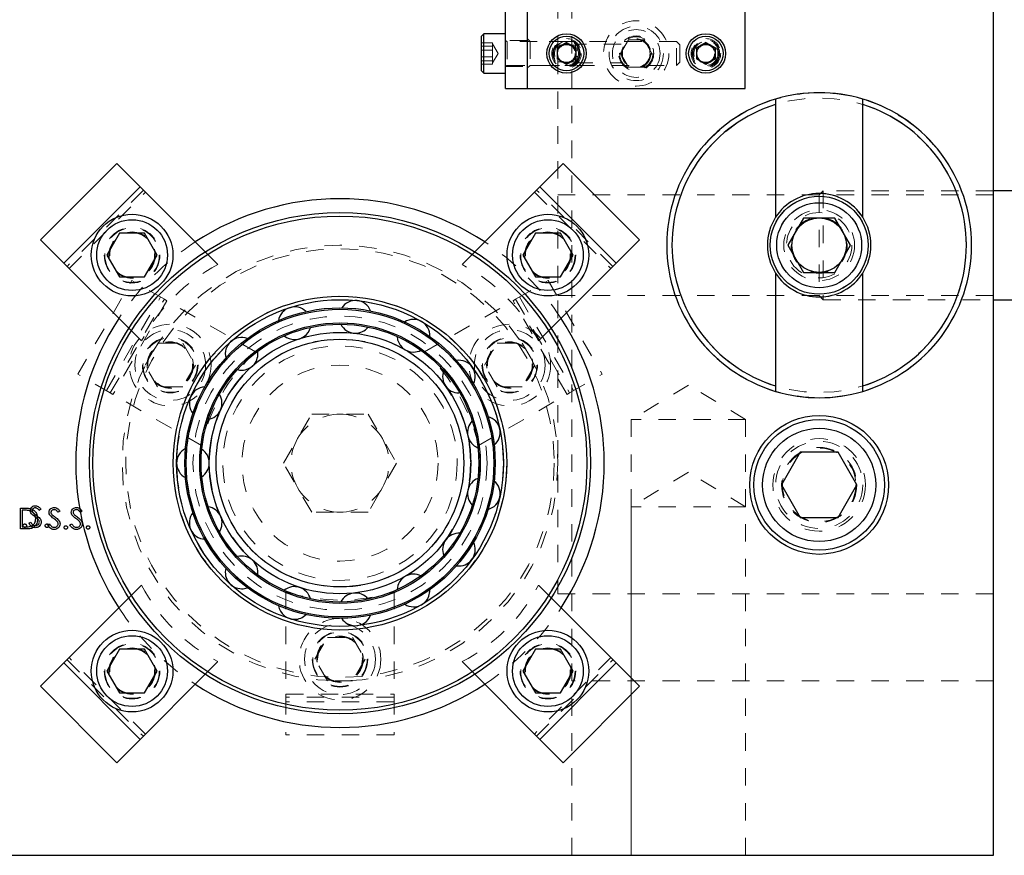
# Model space of a CAD drawing. Header units: inches. Extents: x 1802 to 2468, y -208 to -72.
# Tile 218 of 256: x 2004.85 to 2010.5, y -98.24 to -93.45. Entities that reach past the tile are written whole.
import ezdxf

# ---------------------------------------------------------------- set-up
doc = ezdxf.new("R2010")
doc.units = ezdxf.units.IN
doc.header["$LTSCALE"] = 0.5
doc.header["$MEASUREMENT"] = 0
doc.linetypes.add('HIDDEN', pattern=[0.225, 0.15, -0.075])
for name, color, linetype in [('DIE-M-S3', 8, 'Continuous'), ('DSS-M-S', 53, 'Continuous'), ('DST-M-S', 53, 'Continuous'), ('MFT-M-S', 8, 'Continuous'), ('SVD-M-S', 8, 'Continuous'), ('SVF-M-S', 8, 'Continuous')]:
    doc.layers.add(name, color=color, linetype=linetype)

msp = doc.modelspace()

# ---------------------------------------------------------------- linework, layer by layer
at = {"layer": 'DIE-M-S3', "linetype": 'Continuous', "lineweight": 25}
for p, q in [((2009.18748, -93.90458), (2009.18748, -93.93593)), ((2009.68748, -93.93593), (2009.68748, -93.90458)), ((2009.18748, -93.93593), (2009.18748, -94.58295)), ((2009.68748, -94.58295), (2009.68748, -93.93593)), ((2009.18748, -94.90326), (2009.18748, -95.55027)), ((2009.68748, -95.55027), (2009.68748, -94.90326)), ((2009.18748, -95.55027), (2009.18748, -95.58163)), ((2009.68748, -95.58163), (2009.68748, -95.55027))]:
    msp.add_line(p, q, dxfattribs=at)
at = {"layer": 'DIE-M-S3', "linetype": 'HIDDEN', "lineweight": 18}
msp.add_circle((2009.43748, -94.7431), 0.203, dxfattribs=at)
at = {"layer": 'DIE-M-S3', "linetype": 'Continuous', "lineweight": 25}
for radius, start, end in [(0.875, 106.60155, 253.39845), (0.875, 73.39845, 106.60155), (0.875, 286.60155, 73.39845), (0.845, 107.20899, 252.79101), (0.845, 287.20899, 72.79101), (0.2969, 32.64443, 147.35557), (0.2969, 147.35557, 212.64443), (0.2969, 327.35557, 32.64443), (0.2969, 212.64443, 327.35557), (0.875, 253.39845, 286.60155)]:
    msp.add_arc((2009.43748, -94.7431), radius, start, end, dxfattribs=at)
at = {"layer": 'DSS-M-S', "linetype": 'HIDDEN', "lineweight": 18}
for p, q in [((2007.93748, -79.7431), (2007.93748, -93.62615)), ((2008.01748, -79.7431), (2008.01748, -96.7431)), ((2007.93748, -93.66106), (2007.93748, -96.7431)), ((2005.55929, -94.42651), (2005.12089, -94.86491)), ((2005.13326, -94.87729), (2005.57167, -94.43888)), ((2007.8033, -94.43888), (2008.2417, -94.87729)), ((2008.25408, -94.86491), (2007.81567, -94.42651)), ((2010.43748, -94.45405), (2007.93748, -94.45405)), ((2005.98689, -94.8541), (2005.91414, -94.78135)), ((2007.46083, -94.78135), (2007.38808, -94.8541)), ((2007.93748, -95.03215), (2010.43748, -95.03215)), ((2005.47573, -95.21976), (2005.54848, -95.29251)), ((2007.82648, -95.29251), (2007.89924, -95.21976)), ((2008.68748, -95.54596), (2008.35938, -95.7431)), ((2009.01558, -95.7431), (2008.68748, -95.54596)), ((2009.01558, -95.7431), (2008.35938, -95.7431)), ((2008.35938, -95.7431), (2008.35938, -98.2431)), ((2009.01558, -98.2431), (2009.01558, -95.7431)), ((2005.91132, -96.42988), (2005.91668, -96.43004)), ((2005.54848, -96.6937), (2005.47573, -96.76645)), ((2007.89924, -96.76645), (2007.82648, -96.6937)), ((2010.43748, -96.7431), (2007.93748, -96.7431)), ((2008.01748, -97.2431), (2008.01748, -96.7431)), ((2005.12089, -97.12129), (2005.55929, -97.5597)), ((2005.57167, -97.54732), (2005.13326, -97.10892)), ((2005.91414, -97.20485), (2005.98689, -97.1321)), ((2007.38808, -97.1321), (2007.46083, -97.20485)), ((2008.2417, -97.10892), (2007.8033, -97.54732)), ((2007.81567, -97.5597), (2008.25408, -97.12129)), ((2010.43748, -97.2431), (2008.01748, -97.2431)), ((2008.01748, -98.2431), (2008.01748, -97.2431))]:
    msp.add_line(p, q, dxfattribs=at)
at = {"layer": 'DSS-M-S', "linetype": 'Continuous', "lineweight": 25}
for p, q in [((2010.43748, -98.2431), (2010.43748, -91.7431)), ((2005.40727, -94.27448), (2004.96886, -94.71288)), ((2005.54091, -94.40812), (2005.40727, -94.27448)), ((2007.9677, -94.27448), (2007.83406, -94.40812)), ((2008.40611, -94.71288), (2007.9677, -94.27448)), ((2005.54091, -94.40812), (2005.1025, -94.84653)), ((2005.91414, -94.78135), (2005.54091, -94.40812)), ((2007.83406, -94.40812), (2007.46083, -94.78135)), ((2008.27246, -94.84653), (2007.83406, -94.40812)), ((2005.42207, -94.67486), (2005.3499, -94.79986)), ((2005.56641, -94.67486), (2005.42207, -94.67486)), ((2005.63858, -94.79986), (2005.56641, -94.67486)), ((2007.80856, -94.67486), (2007.73639, -94.79986)), ((2007.9529, -94.67486), (2007.80856, -94.67486)), ((2008.02506, -94.79986), (2007.9529, -94.67486)), ((2004.96886, -94.71288), (2005.1025, -94.84653)), ((2008.27246, -94.84653), (2008.40611, -94.71288)), ((2005.3499, -94.79986), (2005.42207, -94.92486)), ((2005.56641, -94.92486), (2005.63858, -94.79986)), ((2007.73639, -94.79986), (2007.80856, -94.92486)), ((2007.9529, -94.92486), (2008.02506, -94.79986)), ((2005.1025, -94.84653), (2005.47573, -95.21976)), ((2007.89924, -95.21976), (2008.27246, -94.84653)), ((2005.42207, -94.92486), (2005.56641, -94.92486)), ((2007.80856, -94.92486), (2007.9529, -94.92486)), ((2004.97142, -96.25793), (2004.96168, -96.26531)), ((2004.90219, -96.33754), (2004.91233, -96.33146)), ((2005.47573, -96.76645), (2005.1025, -97.13968)), ((2008.27246, -97.13968), (2007.89924, -96.76645)), ((2005.42207, -97.06134), (2005.3499, -97.18634)), ((2005.56641, -97.06134), (2005.42207, -97.06134)), ((2005.63858, -97.18634), (2005.56641, -97.06134)), ((2007.80856, -97.06134), (2007.73639, -97.18634)), ((2007.9529, -97.06134), (2007.80856, -97.06134)), ((2008.02506, -97.18634), (2007.9529, -97.06134)), ((2005.1025, -97.13968), (2004.96886, -97.27332)), ((2005.1025, -97.13968), (2005.54091, -97.57808)), ((2005.3499, -97.18634), (2005.42207, -97.31134)), ((2005.56641, -97.31134), (2005.63858, -97.18634)), ((2007.73639, -97.18634), (2007.80856, -97.31134)), ((2007.83406, -97.57808), (2008.27246, -97.13968)), ((2007.9529, -97.31134), (2008.02506, -97.18634)), ((2008.40611, -97.27332), (2008.27246, -97.13968)), ((2005.54091, -97.57808), (2005.91414, -97.20485)), ((2007.46083, -97.20485), (2007.83406, -97.57808)), ((2004.96886, -97.27332), (2005.40727, -97.71172)), ((2007.9677, -97.71172), (2008.40611, -97.27332)), ((2005.42207, -97.31134), (2005.56641, -97.31134)), ((2007.80856, -97.31134), (2007.9529, -97.31134)), ((2005.40727, -97.71172), (2005.54091, -97.57808)), ((2007.83406, -97.57808), (2007.9677, -97.71172)), ((1992.93748, -98.2431), (2010.43748, -98.2431))]:
    msp.add_line(p, q, dxfattribs=at)
at = {"layer": 'DSS-M-S', "linetype": 'HIDDEN', "lineweight": 18}
for centre, radius in [((2008.38748, -93.6431), 0.0795), ((2009.43748, -94.7431), 0.15625), ((2005.49424, -94.79986), 0.1595), ((2005.49424, -94.79986), 0.15625), ((2007.88073, -94.79986), 0.1595), ((2007.88073, -94.79986), 0.15625), ((2005.49424, -94.79986), 0.13297), ((2005.49424, -94.79986), 0.1327), ((2005.49424, -94.79986), 0.13218), ((2005.49424, -94.79986), 0.1285), ((2007.88073, -94.79986), 0.13297), ((2007.88073, -94.79986), 0.1327), ((2007.88073, -94.79986), 0.13218), ((2007.88073, -94.79986), 0.1285), ((2006.68748, -95.9931), 1.25), ((2006.68748, -95.9931), 1.23), ((2006.68748, -95.9931), 0.9575), ((2006.68748, -95.9931), 0.88275), ((2006.68748, -95.9931), 0.80475), ((2009.43748, -96.1181), 0.2655), ((2009.43748, -96.1181), 0.21095), ((2005.49424, -97.18634), 0.1595), ((2005.49424, -97.18634), 0.15625), ((2005.49424, -97.18634), 0.13297), ((2005.49424, -97.18634), 0.1327), ((2005.49424, -97.18634), 0.13218), ((2005.49424, -97.18634), 0.1285), ((2007.88073, -97.18634), 0.1595), ((2007.88073, -97.18634), 0.15625), ((2007.88073, -97.18634), 0.13297), ((2007.88073, -97.18634), 0.1327), ((2007.88073, -97.18634), 0.13218), ((2007.88073, -97.18634), 0.1285)]:
    msp.add_circle(centre, radius, dxfattribs=at)
at = {"layer": 'DSS-M-S', "linetype": 'Continuous', "lineweight": 25}
for centre, radius in [((2006.68748, -95.9931), 1.4375), ((2005.49424, -94.79986), 0.23438), ((2006.68748, -95.9931), 1.4175), ((2007.88073, -94.79986), 0.23438), ((2005.49424, -94.79986), 0.20312), ((2007.88073, -94.79986), 0.20312), ((2006.68748, -95.9931), 0.9575), ((2006.68748, -95.9931), 0.9375), ((2006.68748, -95.9931), 0.89062), ((2006.68748, -95.9931), 0.88275), ((2006.68748, -95.9931), 0.80475), ((2006.68748, -95.9931), 0.79688), ((2009.43748, -96.1181), 0.3985), ((2005.49424, -97.18634), 0.23438), ((2007.88073, -97.18634), 0.23438), ((2005.49424, -97.18634), 0.20312), ((2007.88073, -97.18634), 0.20313)]:
    msp.add_circle(centre, radius, dxfattribs=at)
for centre, radius, start, end in [((2006.68748, -95.9931), 1.5165, 56.79544, 123.20456), ((2006.42675, -95.19065), 0.09375, 45.54405, 170.69474), ((2006.77568, -95.15397), 0.09375, 21.55885, 146.69052), ((2006.68748, -95.9931), 1.5165, 146.79544, 180), ((2006.77568, -95.15397), 0.09375, 206.81712, 270), ((2006.77568, -95.15397), 0.09375, 270, 320.94292), ((2007.10936, -95.26239), 0.09375, 357.5709, 122.68784), ((2006.68748, -95.9931), 1.5165, 326.79544, 33.20456), ((2006.42675, -95.19065), 0.09375, 230.80543, 270), ((2006.42675, -95.19065), 0.09375, 270, 344.93378), ((2007.10936, -95.26239), 0.09375, 182.82552, 270), ((2006.1229, -95.36607), 0.09375, 69.52617, 194.70013), ((2006.1229, -95.36607), 0.09375, 270, 8.92644), ((2007.10936, -95.26239), 0.09375, 270, 296.95422), ((2007.37009, -95.49716), 0.09375, 333.58053, 98.68701), ((2006.1229, -95.36607), 0.09375, 255.37663, 270), ((2007.37009, -95.49716), 0.09375, 158.83098, 270), ((2005.91668, -95.64992), 0.09375, 93.70653, 218.70638), ((2005.91668, -95.64992), 0.09375, 278.79333, 32.92057), ((2007.5128, -95.81768), 0.09375, 134.83379, 248.87723), ((2007.5128, -95.81768), 0.09375, 309.58809, 74.68868), ((2005.84373, -95.9931), 0.09375, 117.68554, 242.71312), ((2005.84373, -95.9931), 0.09375, 302.79976, 56.91582), ((2006.68748, -95.9931), 1.5165, 180, 213.20456), ((2007.5128, -96.16853), 0.09375, 110.83428, 224.88532), ((2007.5128, -96.16853), 0.09375, 285.59392, 50.68904), ((2005.91668, -96.33629), 0.09375, 141.66796, 266.72039), ((2005.91668, -96.33629), 0.09375, 326.80647, 80.91185), ((2007.37009, -96.48905), 0.09375, 86.83276, 200.89178), ((2007.37009, -96.48905), 0.09375, 270, 26.69692), ((2006.1229, -96.62013), 0.09375, 350.81314, 104.90833), ((2006.1229, -96.62013), 0.09375, 165.65345, 270), ((2007.37009, -96.48905), 0.09375, 261.60878, 270), ((2007.10936, -96.72381), 0.09375, 62.82957, 176.89697), ((2006.1229, -96.62013), 0.09375, 270, 290.73979), ((2006.42675, -96.79556), 0.09375, 14.81943, 128.9049), ((2006.77568, -96.83223), 0.09375, 38.82502, 152.90123), ((2007.10936, -96.72381), 0.09375, 270, 2.70804), ((2006.42675, -96.79556), 0.09375, 189.64167, 270), ((2007.10936, -96.72381), 0.09375, 237.62492, 270), ((2006.42675, -96.79556), 0.09375, 270, 314.73263), ((2006.77568, -96.83223), 0.09375, 213.63227, 270), ((2006.77568, -96.83223), 0.09375, 270, 338.72218), ((2006.68748, -95.9931), 1.5165, 236.79544, 303.20456)]:
    msp.add_arc(centre, radius, start, end, dxfattribs=at)
at = {"layer": 'DSS-M-S', "linetype": 'HIDDEN', "lineweight": 18}
for centre, radius, start, end in [((2006.68748, -95.9931), 1.5165, 123.20456, 146.79544), ((2006.68748, -95.9931), 1.5165, 33.20456, 56.79544), ((2006.46298, -95.7686), 1.031, 117.50161, 152.49839), ((2006.91199, -95.7686), 1.031, 27.50161, 62.49839), ((2006.46298, -96.21761), 1.031, 207.50161, 242.49839), ((2006.91199, -96.21761), 1.031, 297.50161, 332.49839), ((2006.68748, -95.9931), 1.5165, 213.20456, 236.79544), ((2006.68748, -95.9931), 1.5165, 303.20456, 326.79544)]:
    msp.add_arc(centre, radius, start, end, dxfattribs=at)
at = {"layer": 'DSS-M-S', "linetype": 'Continuous', "lineweight": 25}
for points, knots in [([(2004.90988, -96.26562), (2004.9104, -96.26136), (2004.91144, -96.25284), (2004.91964, -96.24359), (2004.92943, -96.23847), (2004.93611, -96.2379), (2004.93945, -96.23762)], [0, 0, 0, 0, 0.2795526, 0.5587984, 0.7793777, 1, 1, 1, 1]), ([(2004.91659, -96.28389), (2004.91447, -96.28078), (2004.91069, -96.27522), (2004.91013, -96.26855), (2004.90988, -96.26562)], [0, 0, 0, 0, 0.5598405, 1, 1, 1, 1]), ([(2004.93625, -96.30021), (2004.93234, -96.29745), (2004.92536, -96.29251), (2004.91926, -96.28652), (2004.91659, -96.28389)], [0, 0, 0, 0, 0.5604127, 1, 1, 1, 1]), ([(2004.93825, -96.24992), (2004.93581, -96.25011), (2004.93094, -96.25049), (2004.92508, -96.25423), (2004.92124, -96.25937), (2004.92085, -96.2632), (2004.92065, -96.26512)], [0, 0, 0, 0, 0.2802743, 0.5599314, 0.7799201, 1, 1, 1, 1]), ([(2004.92065, -96.26512), (2004.92079, -96.26679), (2004.92107, -96.27014), (2004.92367, -96.27566), (2004.9267, -96.27874), (2004.92856, -96.28062)], [0, 0, 0, 0, 0.2799464, 0.5597741, 1, 1, 1, 1]), ([(2004.92856, -96.28062), (2004.93152, -96.28292), (2004.9368, -96.28702), (2004.94228, -96.29087), (2004.94469, -96.29257)], [0, 0, 0, 0, 0.5599058, 1, 1, 1, 1]), ([(2004.96168, -96.26531), (2004.95829, -96.26096), (2004.95356, -96.2549), (2004.94468, -96.25041), (2004.94039, -96.25009), (2004.93825, -96.24992)], [0, 0, 0, 0, 0.55981847, 0.77984795, 1, 1, 1, 1]), ([(2004.93945, -96.23762), (2004.94314, -96.23798), (2004.95053, -96.2387), (2004.9621, -96.24576), (2004.96788, -96.25331), (2004.97142, -96.25793)], [0, 0, 0, 0, 0.2797499, 0.5595012, 1, 1, 1, 1]), ([(2004.86834, -96.35223), (2004.86852, -96.35076), (2004.86887, -96.34781), (2004.87158, -96.34454), (2004.87486, -96.34254), (2004.87718, -96.34233), (2004.87834, -96.34223)], [0, 0, 0, 0, 0.27957625, 0.55928373, 0.7795524, 1, 1, 1, 1]), ([(2004.87834, -96.34223), (2004.87982, -96.3424), (2004.88278, -96.34274), (2004.88601, -96.34549), (2004.88807, -96.34874), (2004.88825, -96.35107), (2004.88834, -96.35223)], [0, 0, 0, 0, 0.2796016, 0.559212, 0.7794752, 1, 1, 1, 1]), ([(2004.93868, -96.36377), (2004.93424, -96.36333), (2004.92536, -96.36244), (2004.91168, -96.35339), (2004.90579, -96.34356), (2004.90219, -96.33754)], [0, 0, 0, 0, 0.2798798, 0.5596658, 1, 1, 1, 1]), ([(2004.91233, -96.33146), (2004.9159, -96.33694), (2004.92087, -96.34458), (2004.93104, -96.35067), (2004.93613, -96.3512), (2004.93868, -96.35146)], [0, 0, 0, 0, 0.5593206, 0.7797817, 1, 1, 1, 1]), ([(2004.95788, -96.31935), (2004.95419, -96.31539), (2004.94758, -96.30832), (2004.93971, -96.30269), (2004.93625, -96.30021)], [0, 0, 0, 0, 0.5594958, 1, 1, 1, 1]), ([(2004.93868, -96.35146), (2004.9419, -96.35114), (2004.94835, -96.35049), (2004.95623, -96.34564), (2004.96124, -96.33873), (2004.96187, -96.33366), (2004.96219, -96.33113)], [0, 0, 0, 0, 0.2802764, 0.5601478, 0.7801531, 1, 1, 1, 1]), ([(2004.97296, -96.33129), (2004.97229, -96.3362), (2004.97094, -96.34603), (2004.96135, -96.35649), (2004.95027, -96.36283), (2004.94254, -96.36346), (2004.93868, -96.36377)], [0, 0, 0, 0, 0.2791829, 0.5590851, 0.779446, 1, 1, 1, 1]), ([(2004.94469, -96.29257), (2004.95221, -96.29814), (2004.96269, -96.3059), (2004.97161, -96.32034), (2004.97251, -96.32765), (2004.97296, -96.33129)], [0, 0, 0, 0, 0.5601154, 0.7802838, 1, 1, 1, 1]), ([(2004.96219, -96.33113), (2004.96189, -96.32874), (2004.96136, -96.32446), (2004.95895, -96.32091), (2004.95788, -96.31935)], [0, 0, 0, 0, 0.55899022, 1, 1, 1, 1]), ([(2004.99603, -96.35223), (2004.99621, -96.35076), (2004.99656, -96.34781), (2004.99927, -96.34454), (2005.00256, -96.34254), (2005.00487, -96.34233), (2005.00603, -96.34223)], [0, 0, 0, 0, 0.2795762, 0.5592837, 0.7795524, 1, 1, 1, 1]), ([(2005.00603, -96.34223), (2005.00751, -96.3424), (2005.01047, -96.34274), (2005.0137, -96.34549), (2005.01576, -96.34874), (2005.01594, -96.35107), (2005.01603, -96.35223)], [0, 0, 0, 0, 0.2796016, 0.559212, 0.7794752, 1, 1, 1, 1]), ([(2004.87834, -96.36223), (2004.87687, -96.36205), (2004.87393, -96.36169), (2004.87067, -96.35897), (2004.86866, -96.3557), (2004.86845, -96.35339), (2004.86834, -96.35223)], [0, 0, 0, 0, 0.2795812, 0.5591432, 0.7795754, 1, 1, 1, 1]), ([(2004.88834, -96.35223), (2004.88817, -96.35371), (2004.88782, -96.35666), (2004.88509, -96.3599), (2004.88182, -96.36192), (2004.8795, -96.36213), (2004.87834, -96.36223)], [0, 0, 0, 0, 0.2794691, 0.5593578, 0.7796739, 1, 1, 1, 1]), ([(2005.00603, -96.36223), (2005.00456, -96.36205), (2005.00162, -96.36169), (2004.99837, -96.35897), (2004.99636, -96.3557), (2004.99614, -96.35339), (2004.99603, -96.35223)], [0, 0, 0, 0, 0.2795812, 0.5591432, 0.7795754, 1, 1, 1, 1]), ([(2005.01603, -96.35223), (2005.01586, -96.35371), (2005.01551, -96.35666), (2005.01278, -96.3599), (2005.00951, -96.36192), (2005.00719, -96.36213), (2005.00603, -96.36223)], [0, 0, 0, 0, 0.2794691, 0.5593578, 0.7796739, 1, 1, 1, 1])]:
    msp.add_open_spline(points, degree=3, knots=knots, dxfattribs=at)
at = {"layer": 'DST-M-S', "linetype": 'Continuous', "lineweight": 25}
for p, q in [((2010.43748, -98.2431), (2010.43748, -78.2431)), ((2004.85331, -96.25082), (2004.87754, -96.25082)), ((2004.85331, -96.37082), (2004.85331, -96.25082)), ((2004.87252, -96.26313), (2004.86408, -96.26313)), ((2004.86408, -96.26313), (2004.86408, -96.35852)), ((2005.07947, -96.26806), (2005.06973, -96.27544)), ((2005.20716, -96.26806), (2005.19742, -96.27544)), ((2005.01024, -96.34768), (2005.02038, -96.34159)), ((2005.13793, -96.34768), (2005.14807, -96.34159)), ((2004.8905, -96.37082), (2004.85331, -96.37082)), ((2004.86408, -96.35852), (2004.87786, -96.35852)), ((2002.45748, -98.2431), (2010.43748, -98.2431))]:
    msp.add_line(p, q, dxfattribs=at)
at = {"layer": 'DST-M-S', "linetype": 'HIDDEN', "lineweight": 18}
for p, q in [((2005.18322, -95.48257), (2005.49322, -94.94563)), ((2005.67941, -95.05313), (2005.49322, -94.94563)), ((2007.69556, -95.05313), (2007.88175, -94.94563)), ((2007.88175, -94.94563), (2008.19175, -95.48257)), ((2005.34689, -95.57707), (2005.65689, -95.04013)), ((2007.71807, -95.04013), (2008.02807, -95.57707)), ((2005.36941, -95.59007), (2005.67941, -95.05313)), ((2005.69457, -95.06188), (2005.38457, -95.59882)), ((2005.67941, -95.05313), (2005.69457, -95.06188)), ((2006.2031, -95.35549), (2005.69457, -95.06188)), ((2007.17186, -95.35549), (2007.6804, -95.06188)), ((2007.6804, -95.06188), (2007.69556, -95.05313)), ((2007.9904, -95.59882), (2007.6804, -95.06188)), ((2007.69556, -95.05313), (2008.00556, -95.59007)), ((2005.56887, -95.4306), (2005.64104, -95.3056)), ((2005.64104, -95.3056), (2005.78537, -95.3056)), ((2005.78537, -95.3056), (2005.85754, -95.4306)), ((2007.51742, -95.4306), (2007.58959, -95.3056)), ((2007.58959, -95.3056), (2007.73393, -95.3056)), ((2007.73393, -95.3056), (2007.8061, -95.4306)), ((2005.64104, -95.5556), (2005.56887, -95.4306)), ((2005.85754, -95.4306), (2005.78537, -95.5556)), ((2007.58959, -95.5556), (2007.51742, -95.4306)), ((2007.8061, -95.4306), (2007.73393, -95.5556)), ((2005.36941, -95.59007), (2005.18322, -95.48257)), ((2008.00556, -95.59007), (2008.19175, -95.48257)), ((2005.38457, -95.59882), (2005.36941, -95.59007)), ((2005.8931, -95.89242), (2005.38457, -95.59882)), ((2005.78537, -95.5556), (2005.64104, -95.5556)), ((2007.48186, -95.89242), (2007.9904, -95.59882)), ((2007.73393, -95.5556), (2007.58959, -95.5556)), ((2008.00556, -95.59007), (2007.9904, -95.59882)), ((2006.36272, -95.9931), (2006.5251, -95.71185)), ((2006.5251, -95.71185), (2006.84986, -95.71185)), ((2006.84986, -95.71185), (2007.01224, -95.9931)), ((2006.5251, -96.27435), (2006.36272, -95.9931)), ((2007.01224, -95.9931), (2006.84986, -96.27435)), ((2008.68748, -96.04596), (2008.35938, -96.2431)), ((2009.01558, -96.2431), (2008.68748, -96.04596)), ((2006.84986, -96.27435), (2006.5251, -96.27435)), ((2009.01558, -96.2431), (2008.35938, -96.2431)), ((2008.35938, -96.2431), (2008.35938, -98.2431)), ((2009.01558, -98.2431), (2009.01558, -96.2431)), ((2006.37748, -96.73139), (2006.37748, -97.3186)), ((2006.99748, -96.73139), (2006.99748, -97.3186)), ((2006.54315, -97.1181), (2006.61531, -96.9931)), ((2006.61531, -96.9931), (2006.75965, -96.9931)), ((2006.75965, -96.9931), (2006.83182, -97.1181)), ((2006.61531, -97.2431), (2006.54315, -97.1181)), ((2006.83182, -97.1181), (2006.75965, -97.2431)), ((2006.75965, -97.2431), (2006.61531, -97.2431)), ((2006.37748, -97.3186), (2006.99748, -97.3186)), ((2006.37748, -97.3361), (2006.37748, -97.3186)), ((2006.37748, -97.3361), (2006.37748, -97.5511)), ((2006.99748, -97.3361), (2006.37748, -97.3361)), ((2006.99748, -97.3186), (2006.99748, -97.3361)), ((2006.99748, -97.3361), (2006.99748, -97.5511)), ((2006.99748, -97.3621), (2006.37748, -97.3621)), ((2006.99748, -97.5511), (2006.37748, -97.5511))]:
    msp.add_line(p, q, dxfattribs=at)
at = {"layer": 'DST-M-S', "linetype": 'Continuous', "lineweight": 25}
for centre, radius in [((2009.43748, -94.7431), 0.15625), ((2006.68748, -95.9931), 0.75), ((2006.68748, -95.9931), 0.71063)]:
    msp.add_circle(centre, radius, dxfattribs=at)
at = {"layer": 'DST-M-S', "linetype": 'HIDDEN', "lineweight": 18}
for centre, radius in [((2006.68748, -95.9931), 0.9375), ((2006.68748, -95.9931), 0.84375), ((2005.7132, -95.4306), 0.23438), ((2007.66176, -95.4306), 0.23438), ((2005.7132, -95.4306), 0.20313), ((2006.68748, -95.9931), 0.7494), ((2007.66176, -95.4306), 0.20313), ((2005.7132, -95.4306), 0.1595), ((2005.7132, -95.4306), 0.15625), ((2005.7132, -95.4306), 0.13297), ((2005.7132, -95.4306), 0.1327), ((2005.7132, -95.4306), 0.13218), ((2005.7132, -95.4306), 0.1285), ((2006.68748, -95.9931), 0.71165), ((2006.68748, -95.9931), 0.67288), ((2007.66176, -95.4306), 0.1595), ((2007.66176, -95.4306), 0.15625), ((2007.66176, -95.4306), 0.13297), ((2007.66176, -95.4306), 0.1327), ((2007.66176, -95.4306), 0.13218), ((2007.66176, -95.4306), 0.1285), ((2006.68748, -95.9931), 0.5625), ((2006.68748, -97.1181), 0.23438), ((2006.68748, -97.1181), 0.20313), ((2006.68748, -97.1181), 0.1595), ((2006.68748, -97.1181), 0.15625), ((2006.68748, -97.1181), 0.13297), ((2006.68748, -97.1181), 0.1327), ((2006.68748, -97.1181), 0.13218), ((2006.68748, -97.1181), 0.1285)]:
    msp.add_circle(centre, radius, dxfattribs=at)
for centre, radius, start, end in [((2006.89966, -96.1156), 1.031, 132.50161, 167.49839), ((2006.47531, -96.1156), 1.031, 12.50161, 47.49839), ((2006.68748, -95.9931), 0.28125, 90, 150), ((2006.68748, -95.9931), 0.28125, 30, 90), ((2006.68748, -95.9931), 0.28125, 150, 210), ((2006.68748, -95.9931), 0.28125, 330, 30), ((2006.68748, -95.9931), 0.28125, 210, 270), ((2006.68748, -95.9931), 0.28125, 270, 330), ((2006.68748, -95.7481), 1.031, 252.50161, 287.49839)]:
    msp.add_arc(centre, radius, start, end, dxfattribs=at)
at = {"layer": 'DST-M-S', "linetype": 'Continuous', "lineweight": 25}
for points, knots in [([(2004.90939, -96.2665), (2004.90257, -96.26529), (2004.89036, -96.26315), (2004.87798, -96.26314), (2004.87252, -96.26313)], [0, 0, 0, 0, 0.5595421, 1, 1, 1, 1]), ([(2004.87754, -96.25082), (2004.88476, -96.25083), (2004.89762, -96.25085), (2004.91013, -96.25384), (2004.91562, -96.25515)], [0, 0, 0, 0, 0.5604447, 1, 1, 1, 1]), ([(2004.94101, -96.31231), (2004.94062, -96.3067), (2004.93984, -96.29548), (2004.9324, -96.28134), (2004.92179, -96.27123), (2004.91353, -96.26808), (2004.90939, -96.2665)], [0, 0, 0, 0, 0.2801784, 0.5597646, 0.7797967, 1, 1, 1, 1]), ([(2004.91562, -96.25515), (2004.92173, -96.25811), (2004.93395, -96.26403), (2004.94879, -96.28426), (2004.95064, -96.3017), (2004.95177, -96.31234)], [0, 0, 0, 0, 0.2802641, 0.5607148, 1, 1, 1, 1]), ([(2005.01793, -96.27575), (2005.01845, -96.27149), (2005.01949, -96.26298), (2005.02768, -96.25372), (2005.03748, -96.2486), (2005.04416, -96.24803), (2005.0475, -96.24775)], [0, 0, 0, 0, 0.2795526, 0.5587984, 0.7793777, 1, 1, 1, 1]), ([(2005.02464, -96.29402), (2005.02252, -96.29091), (2005.01874, -96.28535), (2005.01818, -96.27869), (2005.01793, -96.27575)], [0, 0, 0, 0, 0.5598405, 1, 1, 1, 1]), ([(2005.04629, -96.26006), (2005.04386, -96.26024), (2005.03899, -96.26062), (2005.03313, -96.26436), (2005.02929, -96.2695), (2005.02889, -96.27333), (2005.0287, -96.27525)], [0, 0, 0, 0, 0.2802743, 0.5599314, 0.7799201, 1, 1, 1, 1]), ([(2005.0287, -96.27525), (2005.02884, -96.27692), (2005.02912, -96.28027), (2005.03172, -96.28579), (2005.03475, -96.28887), (2005.03661, -96.29075)], [0, 0, 0, 0, 0.2799464, 0.5597741, 1, 1, 1, 1]), ([(2005.06973, -96.27544), (2005.06634, -96.27109), (2005.06161, -96.26503), (2005.05273, -96.26054), (2005.04844, -96.26022), (2005.04629, -96.26006)], [0, 0, 0, 0, 0.5598185, 0.7798479, 1, 1, 1, 1]), ([(2005.0475, -96.24775), (2005.05119, -96.24811), (2005.05858, -96.24883), (2005.07015, -96.25589), (2005.07593, -96.26344), (2005.07947, -96.26806)], [0, 0, 0, 0, 0.2797499, 0.5595012, 1, 1, 1, 1]), ([(2005.14562, -96.27575), (2005.14614, -96.27149), (2005.14718, -96.26298), (2005.15538, -96.25372), (2005.16517, -96.2486), (2005.17185, -96.24803), (2005.17519, -96.24775)], [0, 0, 0, 0, 0.2795526, 0.5587984, 0.7793777, 1, 1, 1, 1]), ([(2005.15233, -96.29402), (2005.15021, -96.29091), (2005.14644, -96.28535), (2005.14587, -96.27869), (2005.14562, -96.27575)], [0, 0, 0, 0, 0.5598405, 1, 1, 1, 1]), ([(2005.17399, -96.26006), (2005.17155, -96.26024), (2005.16668, -96.26062), (2005.16082, -96.26436), (2005.15698, -96.2695), (2005.15659, -96.27333), (2005.15639, -96.27525)], [0, 0, 0, 0, 0.2802743, 0.5599314, 0.7799201, 1, 1, 1, 1]), ([(2005.15639, -96.27525), (2005.15653, -96.27692), (2005.15681, -96.28027), (2005.15941, -96.28579), (2005.16244, -96.28887), (2005.1643, -96.29075)], [0, 0, 0, 0, 0.2799464, 0.5597741, 1, 1, 1, 1]), ([(2005.19742, -96.27544), (2005.19403, -96.27109), (2005.18931, -96.26503), (2005.18043, -96.26054), (2005.17613, -96.26022), (2005.17399, -96.26006)], [0, 0, 0, 0, 0.5598185, 0.7798479, 1, 1, 1, 1]), ([(2005.17519, -96.24775), (2005.17888, -96.24811), (2005.18627, -96.24883), (2005.19784, -96.25589), (2005.20362, -96.26344), (2005.20716, -96.26806)], [0, 0, 0, 0, 0.2797499, 0.5595012, 1, 1, 1, 1]), ([(2004.95177, -96.31234), (2004.9509, -96.32135), (2004.94914, -96.33934), (2004.9336, -96.36081), (2004.91175, -96.37018), (2004.8976, -96.37061), (2004.8905, -96.37082)], [0, 0, 0, 0, 0.280124, 0.5592478, 0.7788365, 1, 1, 1, 1]), ([(2004.91216, -96.35546), (2004.91695, -96.35336), (2004.92653, -96.34917), (2004.93862, -96.334), (2004.9401, -96.32053), (2004.94101, -96.31231)], [0, 0, 0, 0, 0.2805364, 0.5610151, 1, 1, 1, 1]), ([(2005.02038, -96.34159), (2005.02395, -96.34707), (2005.02892, -96.35472), (2005.03909, -96.3608), (2005.04418, -96.36133), (2005.04673, -96.36159)], [0, 0, 0, 0, 0.5593206, 0.7797817, 1, 1, 1, 1]), ([(2005.0443, -96.31034), (2005.04039, -96.30758), (2005.03341, -96.30265), (2005.02731, -96.29665), (2005.02464, -96.29402)], [0, 0, 0, 0, 0.5604127, 1, 1, 1, 1]), ([(2005.03661, -96.29075), (2005.03957, -96.29305), (2005.04485, -96.29715), (2005.05033, -96.301), (2005.05274, -96.3027)], [0, 0, 0, 0, 0.5599058, 1, 1, 1, 1]), ([(2005.06593, -96.32948), (2005.06224, -96.32552), (2005.05563, -96.31845), (2005.04776, -96.31282), (2005.0443, -96.31034)], [0, 0, 0, 0, 0.55949578, 1, 1, 1, 1]), ([(2005.04673, -96.36159), (2005.04995, -96.36127), (2005.0564, -96.36062), (2005.06428, -96.35577), (2005.06929, -96.34886), (2005.06992, -96.34379), (2005.07024, -96.34126)], [0, 0, 0, 0, 0.2802764, 0.5601478, 0.7801531, 1, 1, 1, 1]), ([(2005.08101, -96.34143), (2005.08033, -96.34633), (2005.07899, -96.35616), (2005.0694, -96.36662), (2005.05832, -96.37297), (2005.05059, -96.37359), (2005.04673, -96.3739)], [0, 0, 0, 0, 0.2791829, 0.5590851, 0.779446, 1, 1, 1, 1]), ([(2005.05274, -96.3027), (2005.06026, -96.30827), (2005.07074, -96.31603), (2005.07966, -96.33047), (2005.08056, -96.33778), (2005.08101, -96.34143)], [0, 0, 0, 0, 0.5601154, 0.7802838, 1, 1, 1, 1]), ([(2005.07024, -96.34126), (2005.06994, -96.33887), (2005.06941, -96.33459), (2005.067, -96.33104), (2005.06593, -96.32948)], [0, 0, 0, 0, 0.5589902, 1, 1, 1, 1]), ([(2005.14807, -96.34159), (2005.15164, -96.34707), (2005.15661, -96.35472), (2005.16678, -96.3608), (2005.17187, -96.36133), (2005.17442, -96.36159)], [0, 0, 0, 0, 0.5593206, 0.7797817, 1, 1, 1, 1]), ([(2005.17199, -96.31034), (2005.16808, -96.30758), (2005.1611, -96.30265), (2005.15501, -96.29665), (2005.15233, -96.29402)], [0, 0, 0, 0, 0.5604127, 1, 1, 1, 1]), ([(2005.1643, -96.29075), (2005.16726, -96.29305), (2005.17255, -96.29715), (2005.17802, -96.301), (2005.18043, -96.3027)], [0, 0, 0, 0, 0.5599058, 1, 1, 1, 1]), ([(2005.19363, -96.32948), (2005.18993, -96.32552), (2005.18332, -96.31845), (2005.17546, -96.31282), (2005.17199, -96.31034)], [0, 0, 0, 0, 0.55949578, 1, 1, 1, 1]), ([(2005.17442, -96.36159), (2005.17764, -96.36127), (2005.18409, -96.36062), (2005.19197, -96.35577), (2005.19698, -96.34886), (2005.19761, -96.34379), (2005.19793, -96.34126)], [0, 0, 0, 0, 0.2802764, 0.5601478, 0.7801531, 1, 1, 1, 1]), ([(2005.2087, -96.34143), (2005.20803, -96.34633), (2005.20668, -96.35616), (2005.19709, -96.36662), (2005.18601, -96.37297), (2005.17828, -96.37359), (2005.17442, -96.3739)], [0, 0, 0, 0, 0.27918292, 0.55908506, 0.77944604, 1, 1, 1, 1]), ([(2005.18043, -96.3027), (2005.18795, -96.30827), (2005.19843, -96.31603), (2005.20735, -96.33047), (2005.20825, -96.33778), (2005.2087, -96.34143)], [0, 0, 0, 0, 0.5601154, 0.7802838, 1, 1, 1, 1]), ([(2005.19793, -96.34126), (2005.19763, -96.33887), (2005.19711, -96.33459), (2005.19469, -96.33104), (2005.19363, -96.32948)], [0, 0, 0, 0, 0.5589902, 1, 1, 1, 1]), ([(2004.87786, -96.35852), (2004.88432, -96.35853), (2004.89586, -96.35857), (2004.90718, -96.35641), (2004.91216, -96.35546)], [0, 0, 0, 0, 0.5604262, 1, 1, 1, 1]), ([(2005.04673, -96.3739), (2005.04229, -96.37346), (2005.03341, -96.37257), (2005.01973, -96.36352), (2005.01384, -96.35369), (2005.01024, -96.34768)], [0, 0, 0, 0, 0.2798798, 0.5596658, 1, 1, 1, 1]), ([(2005.10408, -96.36236), (2005.10426, -96.36089), (2005.10461, -96.35794), (2005.10732, -96.35467), (2005.11061, -96.35267), (2005.11292, -96.35246), (2005.11408, -96.35236)], [0, 0, 0, 0, 0.2795762, 0.5592837, 0.7795524, 1, 1, 1, 1]), ([(2005.11408, -96.37236), (2005.11261, -96.37218), (2005.10967, -96.37182), (2005.10641, -96.3691), (2005.10441, -96.36583), (2005.10419, -96.36352), (2005.10408, -96.36236)], [0, 0, 0, 0, 0.2795812, 0.5591432, 0.7795754, 1, 1, 1, 1]), ([(2005.11408, -96.35236), (2005.11556, -96.35253), (2005.11852, -96.35287), (2005.12175, -96.35562), (2005.12381, -96.35887), (2005.12399, -96.3612), (2005.12408, -96.36236)], [0, 0, 0, 0, 0.2796016, 0.559212, 0.7794752, 1, 1, 1, 1]), ([(2005.12408, -96.36236), (2005.12391, -96.36384), (2005.12356, -96.36679), (2005.12083, -96.37004), (2005.11756, -96.37205), (2005.11524, -96.37226), (2005.11408, -96.37236)], [0, 0, 0, 0, 0.2794691, 0.5593578, 0.7796739, 1, 1, 1, 1]), ([(2005.17442, -96.3739), (2005.16998, -96.37346), (2005.1611, -96.37257), (2005.14742, -96.36352), (2005.14153, -96.35369), (2005.13793, -96.34768)], [0, 0, 0, 0, 0.2798798, 0.5596658, 1, 1, 1, 1]), ([(2005.23177, -96.36236), (2005.23195, -96.36089), (2005.2323, -96.35794), (2005.23502, -96.35467), (2005.2383, -96.35267), (2005.24062, -96.35246), (2005.24177, -96.35236)], [0, 0, 0, 0, 0.2795762, 0.5592837, 0.7795524, 1, 1, 1, 1]), ([(2005.24177, -96.37236), (2005.2403, -96.37218), (2005.23736, -96.37182), (2005.23411, -96.3691), (2005.2321, -96.36583), (2005.23188, -96.36352), (2005.23177, -96.36236)], [0, 0, 0, 0, 0.2795812, 0.5591432, 0.7795754, 1, 1, 1, 1]), ([(2005.24177, -96.35236), (2005.24325, -96.35253), (2005.24621, -96.35287), (2005.24945, -96.35562), (2005.2515, -96.35887), (2005.25168, -96.3612), (2005.25177, -96.36236)], [0, 0, 0, 0, 0.27960164, 0.55921202, 0.77947519, 1, 1, 1, 1]), ([(2005.25177, -96.36236), (2005.2516, -96.36384), (2005.25125, -96.36679), (2005.24852, -96.37004), (2005.24525, -96.37205), (2005.24293, -96.37226), (2005.24177, -96.37236)], [0, 0, 0, 0, 0.2794691, 0.5593578, 0.7796739, 1, 1, 1, 1])]:
    msp.add_open_spline(points, degree=3, knots=knots, dxfattribs=at)
at = {"layer": 'MFT-M-S', "linetype": 'HIDDEN', "lineweight": 18}
for radius in [0.875, 0.845, 0.2969, 0.203]:
    msp.add_circle((2009.43748, -94.7431), radius, dxfattribs=at)
at = {"layer": 'SVD-M-S', "linetype": 'Continuous', "lineweight": 25}
for p, q in [((2007.63748, -93.8431), (2007.63748, -92.2681)), ((2007.76248, -92.2681), (2007.76248, -93.8431)), ((2009.01248, -93.8431), (2009.01248, -92.2681)), ((2007.51348, -93.5301), (2007.49948, -93.5441)), ((2007.49948, -93.7421), (2007.49948, -93.5441)), ((2007.63748, -93.5301), (2007.51348, -93.5301)), ((2007.51348, -93.7561), (2007.51348, -93.5301)), ((2007.98748, -93.58017), (2007.93298, -93.61164)), ((2007.93298, -93.61164), (2007.93298, -93.67457)), ((2007.98748, -93.58017), (2008.04198, -93.61164)), ((2008.04198, -93.67457), (2008.04198, -93.61164)), ((2008.78748, -93.58017), (2008.73298, -93.61164)), ((2008.73298, -93.61164), (2008.73298, -93.67457)), ((2008.78748, -93.58017), (2008.84198, -93.61164)), ((2008.84198, -93.67457), (2008.84198, -93.61164)), ((2007.98748, -93.70603), (2007.93298, -93.67457)), ((2008.04198, -93.67457), (2007.98748, -93.70603)), ((2008.78748, -93.70603), (2008.73298, -93.67457)), ((2008.84198, -93.67457), (2008.78748, -93.70603)), ((2007.49948, -93.7421), (2007.51348, -93.7561)), ((2007.51348, -93.7561), (2007.63748, -93.7561)), ((2007.63748, -93.8431), (2007.76248, -93.8431)), ((2007.76248, -93.8431), (2009.01248, -93.8431)), ((2011.17855, -94.4306), (2010.43748, -94.4306)), ((2009.34742, -94.5871), (2009.25735, -94.7431)), ((2009.52755, -94.5871), (2009.34742, -94.5871)), ((2009.61762, -94.7431), (2009.52755, -94.5871)), ((2009.25735, -94.7431), (2009.34742, -94.8991)), ((2009.52755, -94.8991), (2009.61762, -94.7431)), ((2009.34742, -94.8991), (2009.52755, -94.8991)), ((2010.43748, -95.0556), (2011.17855, -95.0556)), ((2009.32923, -95.9306), (2009.22098, -96.1181)), ((2009.54574, -95.9306), (2009.32923, -95.9306)), ((2009.65399, -96.1181), (2009.54574, -95.9306)), ((2009.22098, -96.1181), (2009.32923, -96.3056)), ((2009.54574, -96.3056), (2009.65399, -96.1181)), ((2009.32923, -96.3056), (2009.54574, -96.3056))]:
    msp.add_line(p, q, dxfattribs=at)
at = {"layer": 'SVD-M-S', "linetype": 'HIDDEN', "lineweight": 18}
for p, q in [((2007.76248, -93.56835), (2007.63748, -93.56835)), ((2008.61888, -93.5741), (2007.64748, -93.5741)), ((2007.64748, -93.57524), (2007.64748, -93.71097)), ((2007.77848, -93.5741), (2007.76248, -93.5581)), ((2007.77848, -93.5741), (2007.77848, -93.7121)), ((2007.98748, -93.5741), (2007.77848, -93.5741)), ((2008.03848, -93.5741), (2007.98748, -93.5741)), ((2008.03848, -93.5741), (2008.03848, -93.59663)), ((2008.34238, -93.56498), (2008.29727, -93.6431)), ((2008.43259, -93.56498), (2008.34238, -93.56498)), ((2008.47769, -93.6431), (2008.43259, -93.56498)), ((2008.61888, -93.7121), (2008.61888, -93.5741)), ((2008.63748, -93.5927), (2008.61888, -93.5741)), ((2007.56348, -93.58157), (2007.49948, -93.58157)), ((2007.56348, -93.60092), (2007.49948, -93.60092)), ((2007.56348, -93.62375), (2007.49948, -93.62375)), ((2007.56348, -93.58157), (2007.56348, -93.60266)), ((2007.59495, -93.6431), (2007.56348, -93.5886)), ((2007.56348, -93.60266), (2007.56348, -93.62375)), ((2007.56348, -93.65451), (2007.56348, -93.62375)), ((2007.96351, -93.59555), (2007.93748, -93.59555)), ((2008.03748, -93.59555), (2008.01145, -93.59555)), ((2008.30198, -93.58985), (2008.03848, -93.58985)), ((2008.03848, -93.62478), (2008.03848, -93.59663)), ((2008.03848, -93.62779), (2008.03848, -93.62478)), ((2008.05401, -93.62478), (2008.03848, -93.62478)), ((2008.63748, -93.6935), (2008.63748, -93.5927)), ((2007.56348, -93.66246), (2007.49948, -93.66246)), ((2007.56348, -93.68528), (2007.49948, -93.68528)), ((2007.56348, -93.6976), (2007.59495, -93.6431)), ((2007.56348, -93.68528), (2007.56348, -93.65451)), ((2007.56348, -93.69496), (2007.56348, -93.68528)), ((2008.03848, -93.66142), (2008.03848, -93.65842)), ((2008.03848, -93.66142), (2008.05401, -93.66142)), ((2008.03848, -93.68958), (2008.03848, -93.66142)), ((2008.29727, -93.6431), (2008.34238, -93.72123)), ((2008.43259, -93.72123), (2008.47769, -93.6431)), ((2007.56348, -93.70464), (2007.49948, -93.70464)), ((2007.56348, -93.70464), (2007.56348, -93.69496)), ((2007.63748, -93.71785), (2007.76248, -93.71785)), ((2007.64748, -93.7121), (2008.61888, -93.7121)), ((2007.76248, -93.7281), (2007.77848, -93.7121)), ((2007.77848, -93.7121), (2007.98748, -93.7121)), ((2007.93748, -93.69065), (2007.96351, -93.69065)), ((2007.98748, -93.7121), (2008.03848, -93.7121)), ((2008.01145, -93.69065), (2008.03748, -93.69065)), ((2008.03848, -93.68958), (2008.03848, -93.7121)), ((2008.03848, -93.69635), (2008.30183, -93.69635)), ((2008.34238, -93.72123), (2008.43259, -93.72123)), ((2008.61888, -93.7121), (2008.63748, -93.6935)), ((2009.46093, -94.4306), (2009.43748, -94.45405)), ((2009.43748, -94.45405), (2009.43748, -95.03215)), ((2009.46093, -94.4306), (2009.46093, -95.0556)), ((2010.43748, -94.4306), (2009.46093, -94.4306)), ((2009.43748, -95.03215), (2009.46093, -95.0556)), ((2009.46093, -95.0556), (2010.43748, -95.0556))]:
    msp.add_line(p, q, dxfattribs=at)
for centre, radius in [((2008.38748, -93.6431), 0.1875), ((2008.38748, -93.6431), 0.156), ((2008.38748, -93.6431), 0.137), ((2007.98748, -93.6431), 0.085), ((2007.98748, -93.6431), 0.079), ((2007.98748, -93.6431), 0.07475), ((2007.98748, -93.6431), 0.069), ((2008.38748, -93.6431), 0.1005), ((2008.38748, -93.6431), 0.095), ((2008.38748, -93.6431), 0.08397), ((2008.38748, -93.6431), 0.0837), ((2008.38748, -93.6431), 0.08318), ((2008.78748, -93.6431), 0.085), ((2008.78748, -93.6431), 0.079), ((2008.78748, -93.6431), 0.07475), ((2008.78748, -93.6431), 0.069), ((2007.98748, -93.6431), 0.0504), ((2008.78748, -93.6431), 0.05325), ((2008.78748, -93.6431), 0.0504), ((2009.43748, -94.7431), 0.1875), ((2009.43748, -94.7431), 0.16072), ((2009.43748, -94.7431), 0.16045), ((2009.43748, -94.7431), 0.15993), ((2009.43748, -96.1181), 0.25), ((2009.43748, -96.1181), 0.21542), ((2009.43748, -96.1181), 0.21515), ((2009.43748, -96.1181), 0.21463)]:
    msp.add_circle(centre, radius, dxfattribs=at)
at = {"layer": 'SVD-M-S', "linetype": 'Continuous', "lineweight": 25}
for centre, radius in [((2007.98748, -93.6431), 0.113), ((2007.98748, -93.6431), 0.099), ((2008.78748, -93.6431), 0.113), ((2008.78748, -93.6431), 0.099), ((2009.43748, -94.7431), 0.28125), ((2009.43748, -94.7431), 0.24375), ((2009.43748, -96.1181), 0.375), ((2009.43748, -96.1181), 0.325)]:
    msp.add_circle(centre, radius, dxfattribs=at)
at = {"layer": 'SVD-M-S', "linetype": 'HIDDEN', "lineweight": 18}
for centre, radius, start, end in [((2007.64748, -93.5641), 0.01, 180, 270), ((2007.98748, -93.6431), 0.05325, 63.24724, 116.75276), ((2007.98748, -93.6431), 0.05325, 343.28485, 16.71515), ((2007.64748, -93.7221), 0.01, 90, 180), ((2007.98748, -93.6431), 0.05325, 243.24724, 296.75276)]:
    msp.add_arc(centre, radius, start, end, dxfattribs=at)
at = {"layer": 'SVD-M-S', "linetype": 'Continuous', "lineweight": 25}
for centre, start, end in [((2007.98748, -93.6431), 120, 180), ((2007.98748, -93.6431), 60, 120), ((2007.98748, -93.6431), 0, 60), ((2008.78748, -93.6431), 120, 180), ((2008.78748, -93.6431), 60, 120), ((2008.78748, -93.6431), 0, 60), ((2007.98748, -93.6431), 180, 240), ((2007.98748, -93.6431), 300, 0), ((2008.78748, -93.6431), 180, 240), ((2008.78748, -93.6431), 300, 0), ((2007.98748, -93.6431), 240, 300), ((2008.78748, -93.6431), 240, 300)]:
    msp.add_arc(centre, 0.0545, start, end, dxfattribs=at)
at = {"layer": 'SVD-M-S', "linetype": 'HIDDEN', "lineweight": 18}
for points, knots in [([(2007.96351, -93.69065), (2007.95808, -93.68716), (2007.94719, -93.68016), (2007.93765, -93.66439), (2007.93372, -93.64782), (2007.93455, -93.63286), (2007.93932, -93.6189), (2007.94796, -93.60627), (2007.95683, -93.59906), (2007.96273, -93.59596), (2007.96351, -93.59555)], [0, 0, 0, 0, 0.1711566, 0.3428612, 0.4624991, 0.5824112, 0.6973836, 0.8242704, 0.9768053, 1, 1, 1, 1]), ([(2008.01145, -93.59555), (2008.01688, -93.59904), (2008.02776, -93.60604), (2008.03556, -93.61882), (2008.03809, -93.62659), (2008.03848, -93.62779)], [0, 0, 0, 0, 0.4574409, 0.9163463, 1, 1, 1, 1]), ([(2008.03848, -93.65842), (2008.03623, -93.66386), (2008.03173, -93.67471), (2008.02157, -93.68483), (2008.01412, -93.68911), (2008.01145, -93.69065)], [0, 0, 0, 0, 0.3921824, 0.7819144, 1, 1, 1, 1])]:
    msp.add_open_spline(points, degree=3, knots=knots, dxfattribs=at)
at = {"layer": 'SVF-M-S', "linetype": 'HIDDEN', "lineweight": 18}
for p, q in [((2009.25735, -94.7431), (2009.34742, -94.5871)), ((2009.34742, -94.5871), (2009.52755, -94.5871)), ((2009.52755, -94.5871), (2009.61762, -94.7431)), ((2009.34742, -94.8991), (2009.25735, -94.7431)), ((2009.61762, -94.7431), (2009.52755, -94.8991)), ((2009.52755, -94.8991), (2009.34742, -94.8991))]:
    msp.add_line(p, q, dxfattribs=at)
for radius in [0.28125, 0.24375, 0.1875, 0.16072, 0.16045, 0.15993]:
    msp.add_circle((2009.43748, -94.7431), radius, dxfattribs=at)

doc.saveas('drawing.dxf')
